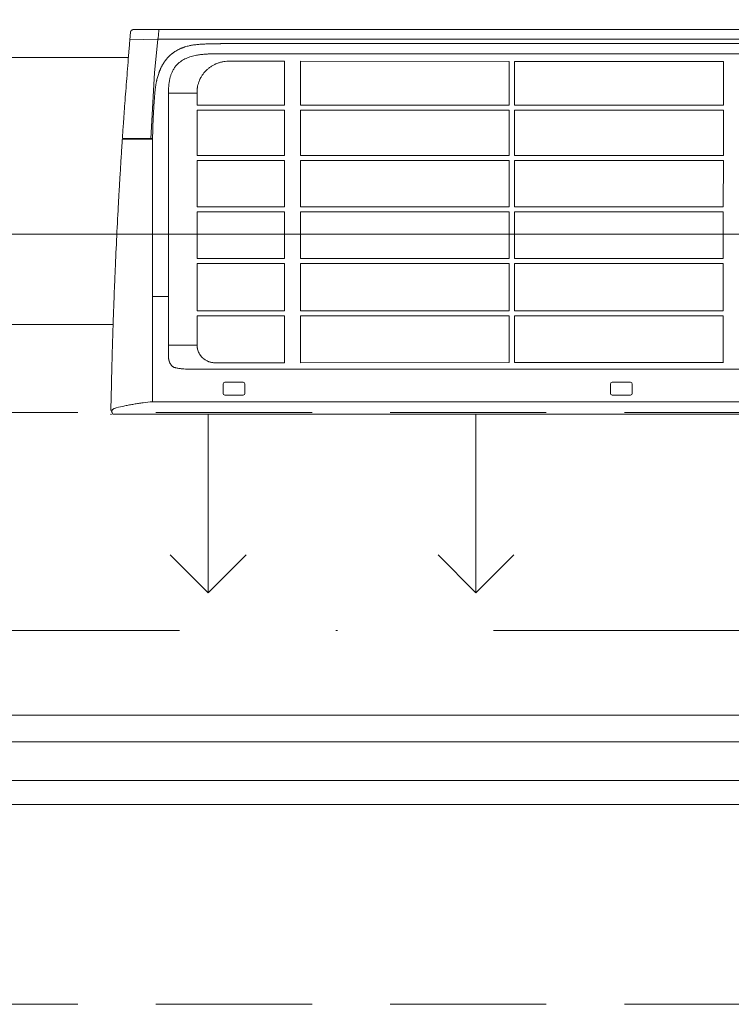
# Model space of a CAD drawing. Header units: inches. Extents: x 57112 to 98566, y -51777 to -16564.
# Tile 39 of 138: x 72236 to 72276, y -20766 to -20711. Entities that reach past the tile are written whole.
import ezdxf

# ---------------------------------------------------------------- set-up
doc = ezdxf.new("R2010")
doc.units = ezdxf.units.IN
doc.header["$MEASUREMENT"] = 0
doc.linetypes.add('DASHDOT', pattern=[1, 0.5, -0.25, 0, -0.25])
doc.linetypes.add('HIDDEN', pattern=[0.375, 0.25, -0.125])
doc.layers.get('0').update_dxf_attribs({"color": 251, "lineweight": 0})
for name, color, linetype, lineweight in [('DVM_INDOOR', 7, 'Continuous', 0), ('DVM_UNIT_BP', 7, 'Continuous', 0), ('DVM_UNIT_DP', 4, 'Continuous', 0), ('DVM_UNIT_LP', 3, 'Continuous', 0), ('p--okna', 251, 'Continuous', 0), ('p--osie konstr', 250, 'DASHDOT', 15)]:
    doc.layers.add(name, color=color, linetype=linetype, lineweight=lineweight)

# ---------------------------------------------------------------- blocks, each defined once
blk = doc.blocks.new('DVM_DP_VEC')
at = {"layer": 'DVM_UNIT_DP', "color": 0}
blk.add_line((0, 0), (100, 0), dxfattribs=at)
blk.add_lwpolyline([(78.79, 21.21), (100, 0), (78.79, -21.21)], dxfattribs=at)
blk.add_point((0, 0), dxfattribs=at)
blk = doc.blocks.new('DVM_LP_VEC')
at = {"layer": 'DVM_UNIT_LP', "color": 0}
blk.add_line((0, 0), (100, 0), dxfattribs=at)
blk.add_lwpolyline([(78.79, 21.21), (100, 0), (78.79, -21.21)], dxfattribs=at)
blk.add_point((0, 0), dxfattribs=at)
blk = doc.blocks.new('RAC_ID_WM_AIRISE_WF_820X299X215_WF_T_BL')
at = {"layer": 'DVM_INDOOR', "color": 0}
for p, q in [((-408.99, 0), (-410, -2.54)), ((-408.99, 0), (408.99, 0)), ((-386.67, -65.98), (-386.73, -6.99)), ((-386.68, -6.99), (386.68, -6.99)), ((-346.13, -10.7), (-335.9, -10.7)), ((-129.12, -10.7), (-118.89, -10.7)), ((-347.13, -11.7), (-347.13, -16.93)), ((-334.9, -11.7), (-334.9, -16.93)), ((-130.12, -11.7), (-130.12, -16.93)), ((-117.89, -11.7), (-117.89, -16.93)), ((-335.9, -17.93), (-346.13, -17.93)), ((-118.89, -17.93), (-129.12, -17.93)), ((-367.29, -25.3), (367.29, -25.3)), ((-351.73, -28.83), (-312.72, -28.83)), ((-312.72, -28.83), (-312.72, -55.21)), ((-186.81, -28.92), (-303.8, -28.86)), ((-303.8, -55.21), (-303.8, -28.86)), ((-186.81, -28.92), (-186.81, -55.21)), ((-66.87, -28.99), (-183.88, -28.92)), ((-183.88, -55.21), (-183.88, -28.92)), ((-66.87, -28.85), (-66.87, -55.21)), ((-377.73, -38.77), (-361.74, -38.75)), ((-377.73, -38.77), (-377.72, -179.9)), ((-361.74, -38.75), (-361.74, -55.21)), ((-361.74, -55.21), (-312.72, -55.21)), ((-361.74, -57.98), (-361.74, -84.46)), ((-361.74, -57.98), (-312.72, -57.98)), ((-312.72, -57.98), (-312.72, -84.46)), ((-303.8, -55.21), (-186.81, -55.21)), ((-303.8, -84.46), (-303.8, -57.98)), ((-303.8, -57.98), (-186.81, -57.98)), ((-186.81, -57.98), (-186.81, -84.46)), ((-183.88, -55.21), (-66.87, -55.21)), ((-183.88, -84.46), (-183.88, -57.98)), ((-183.88, -57.98), (-66.87, -57.98)), ((-66.87, -57.98), (-66.87, -84.46)), ((-377.73, -65.98), (-386.67, -65.98)), ((-386.66, -153.88), (-386.67, -65.98)), ((-361.74, -84.46), (-312.72, -84.46)), ((-361.74, -87.23), (-361.74, -113.49)), ((-361.74, -87.23), (-312.72, -87.23)), ((-312.72, -87.23), (-312.72, -113.49)), ((-303.8, -84.46), (-186.81, -84.46)), ((-303.8, -113.49), (-303.8, -87.23)), ((-303.8, -87.23), (-186.81, -87.23)), ((-186.81, -87.23), (-186.8, -113.49)), ((-183.88, -84.46), (-66.87, -84.46)), ((-183.88, -113.49), (-183.88, -87.23)), ((-183.88, -87.23), (-66.87, -87.23)), ((-66.87, -87.23), (-66.87, -113.49)), ((-361.74, -113.49), (-312.72, -113.49)), ((-303.8, -113.49), (-186.8, -113.49)), ((-183.88, -113.49), (-66.87, -113.49)), ((-361.74, -116.25), (-361.74, -142.18)), ((-361.74, -116.25), (-312.72, -116.25)), ((-312.72, -116.25), (-312.72, -142.18)), ((-303.8, -142.18), (-303.8, -116.25)), ((-303.8, -116.25), (-186.8, -116.25)), ((-186.8, -116.25), (-186.8, -142.18)), ((-183.88, -142.18), (-183.88, -116.25)), ((-183.88, -116.25), (-66.87, -116.25)), ((-66.87, -116.25), (-66.86, -142.18)), ((-361.74, -142.18), (-312.72, -142.18)), ((-303.8, -142.18), (-186.8, -142.18)), ((-183.88, -142.18), (-66.86, -142.18)), ((-404.1, -145.98), (-404.11, -145.98)), ((-361.74, -144.94), (-361.74, -170.4)), ((-361.74, -144.94), (-312.72, -144.94)), ((-312.72, -144.94), (-312.72, -170.4)), ((-303.8, -170.4), (-303.8, -144.94)), ((-303.8, -144.94), (-186.8, -144.94)), ((-186.8, -144.94), (-186.8, -170.4)), ((-183.88, -170.4), (-183.88, -144.94)), ((-183.88, -144.94), (-66.86, -144.94)), ((-66.86, -144.94), (-66.86, -170.4)), ((-403.24, -154.41), (-386.66, -154.4)), ((-400.82, -154.13), (-400.83, -154.13)), ((-385.51, -191.33), (-387.7, -154.4)), ((-386.66, -154.1), (-386.66, -154.1)), ((-403.54, -154.7), (-403.54, -154.73)), ((-361.74, -170.4), (-312.72, -170.4)), ((-303.8, -170.4), (-186.8, -170.4)), ((-183.88, -170.4), (-66.86, -170.4)), ((-361.74, -173.15), (-361.74, -180.37)), ((-361.74, -173.15), (-312.72, -173.15)), ((-312.72, -173.15), (-312.72, -197.8)), ((-303.8, -197.8), (-303.8, -173.15)), ((-303.8, -173.15), (-186.8, -173.15)), ((-186.8, -173.15), (-186.8, -197.7)), ((-183.88, -197.7), (-183.88, -173.15)), ((-183.88, -173.15), (-66.86, -173.15)), ((-66.86, -173.15), (-66.86, -197.61)), ((-377.73, -179.9), (-361.74, -179.9)), ((-383.63, -210.08), (-385.51, -191.33)), ((-312.72, -197.8), (-344.13, -197.83)), ((-186.8, -197.7), (-303.8, -197.8)), ((-66.86, -197.61), (-183.88, -197.7)), ((-398.99, -214.11), (-399.36, -209.83)), ((-383.63, -210.08), (-399.36, -209.83)), ((-344.36, -210.08), (-383.63, -210.08)), ((-383.2, -214.36), (-383.2, -215.48)), ((-46.19, -210.08), (-344.36, -210.08)), ((-397.5, -215.48), (-386.56, -215.48)), ((383.19, -215.48), (-383.2, -215.48))]:
    blk.add_line(p, q, dxfattribs=at)
for centre, start, end in [((-346.13, -11.7), 90, 179.9999), ((-335.9, -11.7), 0.0001, 90), ((-129.12, -11.7), 90, 179.9999), ((-118.89, -11.7), 0.0001, 90), ((-346.13, -16.93), 180.0039, 270), ((-335.9, -16.93), 270, 359.9961), ((-129.12, -16.93), 180.0039, 270), ((-118.89, -16.93), 270, 359.9961)]:
    blk.add_arc(centre, 1, start, end, dxfattribs=at)
blk.add_ellipse((-403.3, -153.82), major_axis=(0.278, 0.113), ratio=1, start_param=2.821263, end_param=4.255417, dxfattribs=at)
for points, knots in [([(-403.6, -153.84), (-403.63, -153.45), (-403.65, -153.07), (-403.7, -152.29), (-403.78, -151.13), (-403.96, -148.43), (-404.11, -146.1), (-404.4, -141.44), (-404.69, -136.78), (-404.97, -132.1), (-405.11, -129.75), (-405.16, -128.97), (-405.25, -127.41), (-405.29, -126.63), (-405.52, -122.72), (-405.69, -119.58), (-406.21, -110.18), (-406.53, -103.89), (-407.14, -91.29), (-407.43, -84.97), (-407.77, -77.07), (-407.83, -75.49), (-407.96, -72.32), (-408.02, -70.74), (-408.21, -65.99), (-408.33, -62.83), (-408.5, -58.07), (-408.56, -56.49), (-408.67, -53.32), (-408.72, -51.73), (-408.88, -46.98), (-408.98, -43.81), (-409.18, -37.46), (-409.27, -34.29), (-409.44, -27.94), (-409.52, -24.77), (-409.75, -15.24), (-409.89, -8.89), (-410, -2.54)], [0, 0, 0, 0, 0.007812, 0.007812, 0.015625, 0.03125, 0.0625, 0.0625, 0.125, 0.15625, 0.15625, 0.171875, 0.171875, 0.1875, 0.1875, 0.25, 0.25, 0.375, 0.375, 0.5, 0.5, 0.53125, 0.53125, 0.5625, 0.5625, 0.625, 0.625, 0.65625, 0.65625, 0.6875, 0.6875, 0.75, 0.75, 0.8125, 0.8125, 0.875, 0.875, 1, 1, 1, 1]), ([(-409.16, -2.57), (-409.2, -2.51), (-409.24, -2.44), (-409.31, -2.31), (-409.34, -2.25), (-409.42, -2.05), (-409.46, -1.92), (-409.49, -1.71), (-409.5, -1.65), (-409.5, -1.56), (-409.5, -1.53), (-409.49, -1.46), (-409.49, -1.41), (-409.47, -1.24), (-409.43, -1.1), (-409.38, -0.97)], [0, 0, 0, 0, 0.125, 0.125, 0.25, 0.25, 0.5, 0.5, 0.625, 0.625, 0.65625, 0.6875, 0.75, 0.75, 1, 1, 1, 1]), ([(-407.01, -3.58), (-407.23, -3.52), (-407.45, -3.46), (-407.85, -3.32), (-408.04, -3.24), (-408.27, -3.13), (-408.31, -3.11), (-408.4, -3.07), (-408.44, -3.04), (-408.57, -2.98), (-408.65, -2.93), (-408.89, -2.78), (-409.03, -2.68), (-409.16, -2.58)], [0, 0, 0, 0, 0.25, 0.25, 0.5, 0.5, 0.5625, 0.5625, 0.625, 0.625, 0.75, 0.75, 1, 1, 1, 1]), ([(-386.73, -6.99), (-388.48, -6.83), (-390.23, -6.63), (-392.39, -6.34), (-392.83, -6.29), (-393.69, -6.16), (-394.12, -6.1), (-395.4, -5.91), (-396.25, -5.77), (-397.95, -5.49), (-398.79, -5.34), (-400.05, -5.1), (-400.46, -5.02), (-401.3, -4.86), (-401.71, -4.77), (-403.78, -4.34), (-405.4, -3.97), (-407.01, -3.58)], [0, 0, 0, 0, 0.25, 0.25, 0.3125, 0.3125, 0.375, 0.375, 0.5, 0.5, 0.625, 0.625, 0.6875, 0.6875, 0.75, 0.75, 1, 1, 1, 1]), ([(-374.76, -26.25), (-374.8, -26.27), (-374.97, -26.4), (-375.28, -26.65), (-375.8, -27.12), (-376.37, -27.78), (-376.74, -28.38), (-376.91, -28.68)], [0, 0, 0, 0, 0.041801, 0.201508, 0.361215, 0.680629, 1, 1, 1, 1]), ([(-374.74, -26.25), (-374.74, -26.25), (-374.74, -26.25), (-374.74, -26.25), (-374.74, -26.25), (-374.74, -26.24), (-374.74, -26.24), (-374.74, -26.24), (-374.74, -26.24), (-374.74, -26.24), (-374.73, -26.24), (-374.73, -26.24), (-374.72, -26.24), (-374.71, -26.24), (-374.7, -26.23), (-374.67, -26.23), (-374.65, -26.22), (-374.59, -26.21), (-374.55, -26.2), (-374.44, -26.18), (-374.36, -26.16), (-374.13, -26.11), (-373.98, -26.08), (-373.52, -25.99), (-373.21, -25.93), (-372.59, -25.81), (-372.28, -25.76), (-371.66, -25.66), (-371.35, -25.61), (-370.73, -25.53), (-370.42, -25.49), (-369.95, -25.44), (-369.8, -25.42), (-369.48, -25.4), (-369.33, -25.38), (-368.54, -25.32), (-367.92, -25.3), (-367.29, -25.3)], [0, 0, 0, 0, 0.000122, 0.000122, 0.000244, 0.000244, 0.000488, 0.000488, 0.000977, 0.000977, 0.001953, 0.001953, 0.003906, 0.003906, 0.007813, 0.007813, 0.015625, 0.015625, 0.03125, 0.03125, 0.0625, 0.0625, 0.125, 0.125, 0.25, 0.25, 0.375, 0.375, 0.5, 0.5, 0.625, 0.625, 0.6875, 0.6875, 0.75, 0.75, 1, 1, 1, 1]), ([(-377.73, -38.77), (-377.73, -38.6), (-377.73, -38.27), (-377.73, -37.77), (-377.73, -37.3), (-377.73, -36.85), (-377.73, -36.41), (-377.73, -36), (-377.73, -35.61), (-377.73, -35.23), (-377.73, -34.88), (-377.73, -34.55), (-377.73, -34.23), (-377.73, -33.94), (-377.73, -33.49), (-377.73, -32.97), (-377.73, -32.5), (-377.73, -32.25), (-377.73, -32.14), (-377.73, -32.03), (-377.73, -31.96), (-377.73, -31.9), (-377.73, -31.86), (-377.72, -31.83), (-377.72, -31.79), (-377.72, -31.69), (-377.71, -31.53), (-377.7, -31.32), (-377.67, -31.07), (-377.63, -30.79), (-377.57, -30.48), (-377.49, -30.17), (-377.43, -29.94), (-377.38, -29.78), (-377.35, -29.7), (-377.32, -29.62), (-377.29, -29.54), (-377.26, -29.46), (-377.23, -29.38), (-377.2, -29.3), (-377.17, -29.22), (-377.13, -29.15), (-377.1, -29.07), (-377.06, -28.99), (-377.02, -28.91), (-376.99, -28.84), (-376.95, -28.76), (-376.92, -28.71), (-376.91, -28.68)], [0, 0, 0, 0, 0.050243, 0.098523, 0.144839, 0.189192, 0.231581, 0.272006, 0.310468, 0.346966, 0.381501, 0.414072, 0.444679, 0.473322, 0.500002, 0.578216, 0.62501, 0.638641, 0.650008, 0.659383, 0.668758, 0.672184, 0.675772, 0.679523, 0.683436, 0.687512, 0.708306, 0.729133, 0.750012, 0.781269, 0.812473, 0.843692, 0.874994, 0.883321, 0.891643, 0.899963, 0.90828, 0.916597, 0.924914, 0.933234, 0.941556, 0.949883, 0.958215, 0.966553, 0.9749, 0.983256, 0.991622, 1, 1, 1, 1]), ([(-361.74, -38.75), (-361.74, -38.55), (-361.73, -38.35), (-361.7, -37.96), (-361.68, -37.76), (-361.62, -37.37), (-361.59, -37.17), (-361.54, -36.93), (-361.53, -36.88), (-361.51, -36.78), (-361.5, -36.73), (-361.47, -36.59), (-361.45, -36.49), (-361.32, -36.01), (-361.2, -35.63), (-360.92, -34.9), (-360.76, -34.54), (-360.48, -34.02), (-360.38, -33.84), (-360.25, -33.63), (-360.23, -33.59), (-360.18, -33.5), (-360.1, -33.38), (-360.01, -33.25), (-359.73, -32.85), (-359.49, -32.53), (-359.1, -32.09), (-358.96, -31.95), (-358.69, -31.67), (-358.54, -31.53), (-358.32, -31.33), (-358.21, -31.23), (-358.1, -31.14), (-358.02, -31.08), (-357.98, -31.04), (-357.79, -30.89), (-357.63, -30.77), (-357.46, -30.65)], [0, 0, 0, 0, 0.0625, 0.0625, 0.125, 0.125, 0.1875, 0.1875, 0.203125, 0.203125, 0.21875, 0.21875, 0.25, 0.25, 0.375, 0.375, 0.5, 0.5, 0.5625, 0.5625, 0.578125, 0.578125, 0.59375, 0.625, 0.625, 0.75, 0.75, 0.8125, 0.8125, 0.875, 0.875, 0.90625, 0.921875, 0.921875, 0.9375, 0.9375, 1, 1, 1, 1]), ([(-351.73, -28.83), (-351.98, -28.83), (-352.24, -28.84), (-352.75, -28.88), (-353.25, -28.94), (-354, -29.08), (-354.49, -29.22), (-354.8, -29.32), (-354.86, -29.34), (-354.98, -29.38), (-355.04, -29.4), (-355.22, -29.47), (-355.34, -29.51), (-355.7, -29.66), (-356.16, -29.86), (-356.83, -30.23), (-357.25, -30.51), (-357.46, -30.65)], [0, 0, 0, 0, 0.125, 0.125, 0.25, 0.375, 0.5, 0.5, 0.53125, 0.53125, 0.5625, 0.5625, 0.625, 0.625, 0.75, 0.875, 1, 1, 1, 1]), ([(-403.54, -154.7), (-403.54, -154.66), (-403.53, -154.62), (-403.5, -154.55), (-403.48, -154.52), (-403.42, -154.46), (-403.39, -154.44), (-403.32, -154.41), (-403.28, -154.41), (-403.24, -154.41)], [0, 0, 0, 0, 0.25, 0.25, 0.5, 0.5, 0.75, 0.75, 1, 1, 1, 1]), ([(-400.83, -154.13), (-400.93, -154.13), (-401.02, -154.13), (-401.21, -154.13), (-401.29, -154.13), (-401.55, -154.12), (-401.72, -154.12), (-401.95, -154.12), (-402.02, -154.12), (-402.13, -154.12), (-402.17, -154.12), (-402.23, -154.12), (-402.27, -154.12), (-402.44, -154.12), (-402.56, -154.12), (-402.77, -154.12), (-402.87, -154.12), (-402.97, -154.12), (-402.99, -154.12), (-403.03, -154.12), (-403.08, -154.12), (-403.13, -154.12), (-403.21, -154.12), (-403.25, -154.12), (-403.31, -154.12), (-403.32, -154.12), (-403.32, -154.12)], [0, 0, 0, 0, 0.0625, 0.0625, 0.125, 0.125, 0.25, 0.25, 0.3125, 0.3125, 0.34375, 0.34375, 0.375, 0.375, 0.5, 0.5, 0.625, 0.625, 0.65625, 0.65625, 0.6875, 0.75, 0.75, 0.875, 0.875, 1, 1, 1, 1]), ([(-400.12, -154.1), (-400.13, -154.1), (-400.13, -154.1), (-400.14, -154.1), (-400.15, -154.1), (-400.16, -154.1), (-400.19, -154.1), (-400.2, -154.1), (-400.23, -154.11), (-400.26, -154.11), (-400.29, -154.11), (-400.31, -154.11), (-400.32, -154.11), (-400.33, -154.12), (-400.35, -154.12), (-400.37, -154.12), (-400.42, -154.12), (-400.45, -154.12), (-400.5, -154.13), (-400.53, -154.13), (-400.59, -154.13), (-400.62, -154.13), (-400.67, -154.13), (-400.7, -154.13), (-400.76, -154.13), (-400.79, -154.13), (-400.82, -154.13)], [0, 0, 0, 0, 0.015625, 0.015625, 0.03125, 0.0625, 0.0625, 0.125, 0.125, 0.1875, 0.25, 0.25, 0.28125, 0.28125, 0.3125, 0.375, 0.375, 0.5, 0.5, 0.625, 0.625, 0.75, 0.75, 0.875, 0.875, 1, 1, 1, 1]), ([(-400.12, -154.1), (-398.82, -154.1), (-397.51, -154.1), (-394.83, -154.1), (-393.47, -154.1), (-392.09, -154.1)], [0, 0, 0, 0, 0.5, 0.5, 1, 1, 1, 1]), ([(-386.66, -153.88), (-386.66, -154.74), (-386.66, -154.76), (-386.66, -154.78), (-386.63, -155.87), (-386.61, -156.95), (-386.57, -158.58), (-386.56, -159.12), (-386.53, -160.2), (-386.51, -160.74), (-386.47, -161.82), (-386.45, -162.36), (-386.41, -163.44), (-386.39, -163.98), (-386.34, -165.06), (-386.32, -165.6), (-386.27, -166.68), (-386.25, -167.21), (-386.19, -168.29), (-386.16, -168.83), (-386.1, -169.9), (-386.07, -170.44), (-386.01, -171.51), (-385.97, -172.04), (-385.9, -173.11), (-385.87, -173.65), (-385.79, -174.72), (-385.76, -175.25), (-385.68, -176.32), (-385.64, -176.85), (-385.57, -177.65), (-385.53, -178.18), (-385.47, -178.98), (-385.4, -179.78), (-385.36, -180.31), (-385.33, -180.58)], [-0.002701, -0.002701, -0.002701, -0.002701, 0, 0, 0, 0.125, 0.125, 0.1875, 0.1875, 0.25, 0.25, 0.3125, 0.3125, 0.375, 0.375, 0.4375, 0.4375, 0.5, 0.5, 0.5625, 0.5625, 0.625, 0.625, 0.6875, 0.6875, 0.75, 0.75, 0.8125, 0.8125, 0.875, 0.875, 0.90625, 0.9375, 0.96875, 1, 1, 1, 1]), ([(-403.01, -162.57), (-403.04, -162.02), (-403.23, -159.39), (-403.4, -156.78), (-403.54, -154.72)], [0, 0, 0, 0, 0.211741, 1, 1, 1, 1]), ([(-403.01, -162.57), (-402.88, -164.45), (-402.74, -166.33), (-402.47, -170.14), (-402.33, -172.06), (-402.19, -174)], [0, 0, 0, 0, 0.5, 0.5, 1, 1, 1, 1]), ([(-402.19, -174), (-402.19, -174.06), (-402.02, -176.39), (-401.67, -181.03), (-401.13, -188.09), (-400.55, -195.37), (-400.05, -201.53), (-399.7, -205.82), (-399.5, -208.17), (-399.4, -209.3), (-399.36, -209.83)], [0, 0, 0, 0, 0.005408, 0.205712, 0.406016, 0.60632, 0.806624, 0.906776, 0.956852, 1, 1, 1, 1]), ([(-385.33, -180.58), (-385.3, -180.97), (-385.26, -181.36), (-385.17, -182.15), (-385.08, -182.93), (-384.96, -183.71), (-384.87, -184.3), (-384.84, -184.49), (-384.77, -184.88), (-384.73, -185.07), (-384.66, -185.46), (-384.63, -185.66), (-384.55, -186.04), (-384.51, -186.24), (-384.43, -186.62), (-384.39, -186.81), (-384.3, -187.2), (-384.26, -187.39), (-384.03, -188.34), (-383.81, -189.09), (-383.46, -190.21), (-383.34, -190.58), (-383.15, -191.13), (-383.08, -191.31), (-382.95, -191.68), (-382.88, -191.86), (-382.74, -192.23), (-382.67, -192.41), (-382.52, -192.77), (-382.45, -192.95), (-382.29, -193.31), (-382.21, -193.48), (-382.05, -193.84), (-381.97, -194.01), (-381.8, -194.37), (-381.71, -194.54), (-381.53, -194.89), (-381.44, -195.06), (-381.25, -195.41), (-381.16, -195.58), (-380.96, -195.93), (-380.86, -196.1), (-380.66, -196.44), (-380.56, -196.61), (-380.4, -196.86), (-380.34, -196.94), (-380.23, -197.11), (-380.18, -197.19), (-380.01, -197.44), (-379.9, -197.61), (-379.66, -197.93), (-379.55, -198.09), (-379.18, -198.57), (-378.94, -198.88), (-378.55, -199.34), (-378.42, -199.49), (-378.15, -199.79), (-378.01, -199.93), (-377.74, -200.22), (-377.6, -200.36), (-377.31, -200.64), (-377.17, -200.78), (-376.73, -201.19), (-376.42, -201.46), (-375.95, -201.85), (-375.79, -201.97), (-375.55, -202.16), (-375.47, -202.22), (-375.3, -202.34), (-375.22, -202.4), (-374.97, -202.58), (-374.8, -202.7), (-374.47, -202.93), (-374.3, -203.04), (-373.78, -203.38), (-373.43, -203.59), (-372.72, -203.99), (-372.36, -204.18), (-371.62, -204.55), (-371.25, -204.72), (-370.68, -204.96), (-370.49, -205.04), (-370.11, -205.2), (-369.72, -205.35), (-369.33, -205.5), (-369.04, -205.6), (-368.94, -205.64), (-368.74, -205.7), (-368.64, -205.74), (-368.15, -205.9), (-367.75, -206.02), (-366.95, -206.25), (-366.55, -206.36), (-365.94, -206.5), (-365.74, -206.54), (-365.33, -206.63), (-365.12, -206.67), (-364.51, -206.78), (-364.1, -206.84), (-363.27, -206.95), (-362.85, -207), (-362.43, -207.05)], [0, 0, 0, 0, 0.03125, 0.03125, 0.0625, 0.09375, 0.09375, 0.109375, 0.109375, 0.125, 0.125, 0.140625, 0.140625, 0.15625, 0.15625, 0.171875, 0.171875, 0.1875, 0.1875, 0.25, 0.25, 0.28125, 0.28125, 0.296875, 0.296875, 0.3125, 0.3125, 0.328125, 0.328125, 0.34375, 0.34375, 0.359375, 0.359375, 0.375, 0.375, 0.390625, 0.390625, 0.40625, 0.40625, 0.421875, 0.421875, 0.4375, 0.4375, 0.453125, 0.453125, 0.460938, 0.460938, 0.46875, 0.46875, 0.484375, 0.484375, 0.5, 0.5, 0.53125, 0.53125, 0.546875, 0.546875, 0.5625, 0.5625, 0.578125, 0.578125, 0.59375, 0.59375, 0.625, 0.625, 0.640625, 0.640625, 0.648438, 0.648438, 0.65625, 0.65625, 0.671875, 0.671875, 0.6875, 0.6875, 0.71875, 0.71875, 0.75, 0.75, 0.78125, 0.78125, 0.796875, 0.796875, 0.8125, 0.828125, 0.828125, 0.835938, 0.835938, 0.84375, 0.84375, 0.875, 0.875, 0.90625, 0.90625, 0.921875, 0.921875, 0.9375, 0.9375, 0.96875, 0.96875, 1, 1, 1, 1]), ([(-343.72, -201.92), (-344.62, -201.92), (-346.14, -201.92), (-348.05, -201.92), (-349.2, -201.92), (-349.88, -201.92), (-350.32, -201.92), (-350.74, -201.92), (-351.08, -201.92), (-351.38, -201.92), (-351.64, -201.92), (-351.91, -201.92), (-352.17, -201.92), (-352.42, -201.92), (-352.66, -201.92), (-352.89, -201.92), (-353.11, -201.92), (-353.32, -201.91), (-353.53, -201.91), (-353.75, -201.9), (-353.97, -201.9), (-354.2, -201.89), (-354.61, -201.88), (-355.19, -201.86), (-356.14, -201.81), (-357.24, -201.73), (-358.5, -201.62), (-359.71, -201.47), (-360.88, -201.3), (-362.15, -201.08), (-363.52, -200.78), (-365, -200.39), (-366.43, -199.92), (-367.84, -199.36), (-369.19, -198.7), (-370.27, -198.06), (-371.08, -197.5), (-371.67, -197.04), (-372.23, -196.56), (-372.82, -196), (-373.43, -195.34), (-374.04, -194.59), (-374.59, -193.8), (-375.09, -192.98), (-375.55, -192.12), (-375.92, -191.29), (-376.23, -190.5), (-376.49, -189.77), (-376.72, -189), (-376.93, -188.2), (-377.11, -187.38), (-377.27, -186.53), (-377.43, -185.49), (-377.58, -184.24), (-377.66, -183.04), (-377.7, -182.07), (-377.72, -181.47), (-377.72, -180.99), (-377.73, -180.71), (-377.73, -180.47), (-377.73, -180.22), (-377.73, -180.02), (-377.73, -179.9)], [0, 0, 0, 0, 0.054634, 0.09368, 0.117139, 0.12501, 0.135328, 0.143977, 0.150955, 0.156263, 0.161981, 0.167496, 0.172806, 0.177913, 0.182816, 0.187515, 0.191786, 0.196121, 0.200521, 0.204985, 0.209515, 0.214109, 0.218768, 0.234641, 0.250021, 0.276705, 0.302529, 0.32751, 0.351669, 0.375027, 0.406982, 0.437525, 0.469414, 0.50002, 0.531872, 0.562505, 0.578311, 0.593969, 0.609519, 0.625002, 0.645762, 0.666664, 0.686893, 0.707473, 0.728481, 0.74999, 0.766484, 0.783395, 0.800746, 0.818561, 0.836861, 0.855667, 0.874995, 0.905597, 0.937494, 0.953076, 0.968747, 0.976023, 0.984374, 0.986873, 0.992082, 1, 1, 1, 1]), ([(-344.13, -197.83), (-344.73, -197.82), (-345.32, -197.77), (-346.06, -197.69), (-346.21, -197.67), (-346.5, -197.63), (-346.65, -197.6), (-347.08, -197.53), (-347.37, -197.47), (-348.23, -197.29), (-348.8, -197.14), (-349.91, -196.79), (-350.46, -196.58), (-351.13, -196.3), (-351.33, -196.21), (-351.53, -196.12), (-351.67, -196.06), (-351.73, -196.03), (-352.06, -195.87), (-352.32, -195.73), (-353.09, -195.32), (-353.58, -195.02), (-354.54, -194.37), (-354.99, -194.03), (-355.66, -193.48), (-355.87, -193.29), (-356.19, -193), (-356.3, -192.91), (-356.45, -192.76), (-356.5, -192.71), (-356.61, -192.61), (-356.66, -192.56), (-357.11, -192.1), (-357.49, -191.67), (-358.21, -190.8), (-358.54, -190.35), (-359.17, -189.41), (-359.45, -188.93), (-359.79, -188.31), (-359.85, -188.18), (-359.95, -187.99), (-359.98, -187.93), (-360.04, -187.8), (-360.19, -187.48), (-360.33, -187.16), (-360.65, -186.39), (-361.03, -185.34), (-361.3, -184.26), (-361.46, -183.44), (-361.51, -183.16), (-361.57, -182.75), (-361.59, -182.61), (-361.62, -182.4), (-361.63, -182.33), (-361.64, -182.19), (-361.65, -182.12), (-361.71, -181.49), (-361.74, -180.93), (-361.74, -180.37)], [0, 0, 0, 0, 0.0625, 0.0625, 0.078125, 0.078125, 0.09375, 0.09375, 0.125, 0.125, 0.1875, 0.1875, 0.25, 0.25, 0.265625, 0.273437, 0.273437, 0.28125, 0.28125, 0.3125, 0.3125, 0.375, 0.375, 0.4375, 0.4375, 0.46875, 0.46875, 0.484375, 0.484375, 0.492187, 0.492187, 0.5, 0.5, 0.5625, 0.5625, 0.625, 0.625, 0.6875, 0.6875, 0.703125, 0.703125, 0.710937, 0.710937, 0.71875, 0.75, 0.75, 0.8125, 0.875, 0.875, 0.90625, 0.90625, 0.921875, 0.921875, 0.929687, 0.929687, 0.9375, 0.9375, 1, 1, 1, 1]), ([(-362.43, -207.05), (-362.06, -207.09), (-361.68, -207.12), (-360.93, -207.19), (-360.55, -207.22), (-359.8, -207.27), (-359.43, -207.29), (-358.67, -207.34), (-358.3, -207.36), (-357.54, -207.4), (-357.17, -207.42), (-356.42, -207.45), (-356.04, -207.47), (-354.91, -207.51), (-354.16, -207.53), (-353.22, -207.55), (-353.03, -207.56), (-352.65, -207.56), (-352.46, -207.57), (-351.9, -207.58), (-351.52, -207.58), (-350.77, -207.59), (-350.39, -207.59), (-349.64, -207.6), (-349.26, -207.61), (-348.7, -207.61), (-348.51, -207.61), (-348.13, -207.62), (-347.94, -207.62), (-347.38, -207.62), (-347, -207.62), (-346.25, -207.62), (-345.87, -207.62), (-345.12, -207.62), (-344.74, -207.62), (-344.36, -207.62)], [0, 0, 0, 0, 0.0625, 0.0625, 0.125, 0.125, 0.1875, 0.1875, 0.25, 0.25, 0.3125, 0.3125, 0.375, 0.375, 0.5, 0.5, 0.53125, 0.53125, 0.5625, 0.5625, 0.625, 0.625, 0.6875, 0.6875, 0.75, 0.75, 0.78125, 0.78125, 0.8125, 0.8125, 0.875, 0.875, 0.9375, 0.9375, 1, 1, 1, 1]), ([(-397.5, -215.48), (-397.59, -215.48), (-397.68, -215.47), (-397.86, -215.43), (-397.95, -215.41), (-398.13, -215.34), (-398.21, -215.3), (-398.37, -215.2), (-398.44, -215.14), (-398.58, -215.02), (-398.64, -214.95), (-398.75, -214.8), (-398.8, -214.72), (-398.88, -214.56), (-398.92, -214.47), (-398.97, -214.29), (-398.98, -214.2), (-398.99, -214.11)], [0, 0, 0, 0, 0.125, 0.125, 0.25, 0.25, 0.375, 0.375, 0.5, 0.5, 0.625, 0.625, 0.75, 0.75, 0.875, 0.875, 1, 1, 1, 1]), ([(-383.2, -215.48), (-383.48, -215.48), (-383.76, -215.48), (-384.18, -215.48), (-384.32, -215.48), (-384.61, -215.48), (-384.75, -215.48), (-385.03, -215.48), (-385.17, -215.48), (-385.45, -215.48), (-385.59, -215.48), (-386.01, -215.48), (-386.29, -215.48), (-386.56, -215.48)], [0, 0, 0, 0, 0.25, 0.25, 0.375, 0.375, 0.5, 0.5, 0.625, 0.625, 0.75, 0.75, 1, 1, 1, 1])]:
    blk.add_open_spline(points, degree=3, knots=knots, dxfattribs=at)
for points, degree in [([(-386.73, -6.99), (-386.71, -6.99), (-386.69, -6.99), (-386.68, -6.99)], 3), ([(-386.66, -154.1), (-388.5, -154.1), (-390.3, -154.1), (-392.09, -154.1)], 3), ([(-343.72, -201.92), (0, -201.92)], 1), ([(-344.36, -207.62), (-244.97, -207.62), (-145.58, -207.62), (-46.19, -207.62)], 3), ([(-383.2, -214.36), (-383.34, -212.94), (-383.49, -211.51), (-383.63, -210.08)], 3)]:
    blk.add_open_spline(points, degree=degree, dxfattribs=at)
at = {"layer": 'DVM_UNIT_BP'}
blk.add_point((-410, 0), dxfattribs=at)
at = {"layer": 'DVM_UNIT_DP'}
for p, rotation in [((-355.52, 0), 90), ((-400.19, -199.83), 180)]:
    blk.add_blockref('DVM_DP_VEC', p, dxfattribs=dict(at, rotation=rotation))
at = {"layer": 'DVM_UNIT_LP'}
for p, rotation in [((-205.52, 0), 90), ((-408.77, -50.27), 180)]:
    blk.add_blockref('DVM_LP_VEC', p, dxfattribs=dict(at, rotation=rotation))
blk = doc.blocks.new('okno-110-33.15')
at = {"linetype": 'HIDDEN', "ltscale": 35}
for p, q in [((0, 33.15), (110, 33.15)), ((0, 0), (110, 0))]:
    blk.add_line(p, q, dxfattribs=at)
for p, q in [((105, 21.952), (5, 21.952)), ((5, 20.61), (105, 20.61)), ((5, 18.452), (105, 18.452)), ((5, 16.952), (105, 16.952))]:
    blk.add_line(p, q)
at = {"linetype": 'Continuous', "ltscale": 35}
blk.add_line((-3, -10), (113, -10), dxfattribs=at)

msp = doc.modelspace()

# ---------------------------------------------------------------- linework, layer by layer
at = {"layer": 'p--osie konstr', "linetype": 'DASHDOT', "ltscale": 35}
msp.add_line((72490.842, -20744.983, 151.8), (72111.342, -20744.983, 151.8), dxfattribs=at)

# ---------------------------------------------------------------- block references
at = {"layer": 'DVM_INDOOR', "color": 1, "xscale": -0.1000000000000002, "yscale": 0.1000000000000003, "zscale": 0.1000000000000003, "rotation": 180}
msp.add_blockref('RAC_ID_WM_AIRISE_WF_820X299X215_WF_T_BL', (72282.297, -20732.873, 151.8), dxfattribs=at)
at = {"layer": 'p--okna', "linetype": 'Continuous', "xscale": -1, "rotation": 180}
msp.add_blockref('okno-110-33.15', (72230.692, -20732.783, 151.8), dxfattribs=at)

doc.saveas('drawing.dxf')
